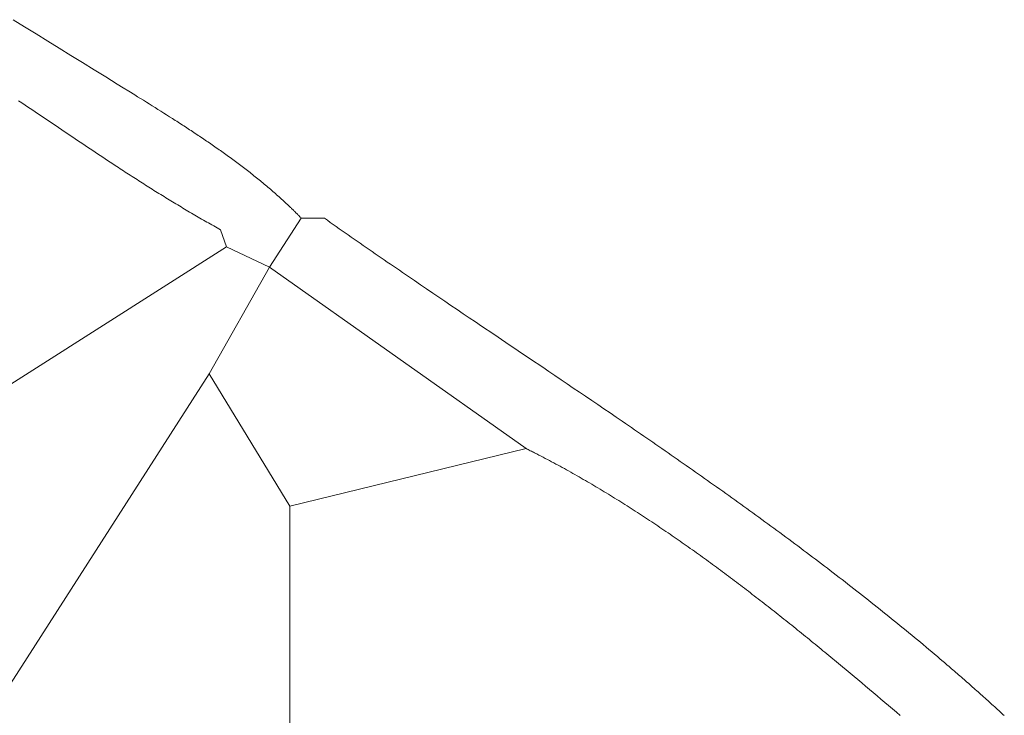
# Model space of a CAD drawing. Header units: millimetres. Extents: x -97041 to 284557, y -33528 to 335809.
# Tile 36 of 37: x 124543 to 174745, y 172887 to 208374. Entities that reach past the tile are written whole.
import ezdxf

# ---------------------------------------------------------------- set-up
doc = ezdxf.new("R2010")
doc.units = ezdxf.units.MM
doc.layers.add('GREEN', color=3, linetype='Continuous', lineweight=18)

msp = doc.modelspace()

# ---------------------------------------------------------------- linework, layer by layer
at = {"layer": 'GREEN'}
for points in [[(124201.73, 208373.824), (124791.157, 208010.338), (125380.845, 207646.605), (125970.825, 207282.57), (126561.131, 206918.18), (127151.794, 206553.378), (127742.847, 206188.11), (128334.322, 205822.321), (128926.251, 205455.957), (129518.667, 205088.962), (129815.067, 204905.21), (130111.601, 204721.281), (130408.249, 204537.153), (130556.58, 204444.991), (130704.893, 204352.75), (130853.17, 204260.417), (131001.393, 204167.981), (131149.545, 204075.432), (131297.607, 203982.758), (131445.562, 203889.948), (131593.394, 203796.99), (131741.083, 203703.874), (131888.612, 203610.587), (132035.964, 203517.12), (132183.121, 203423.459), (132330.066, 203329.596), (132403.453, 203282.584), (132476.78, 203235.517), (132550.045, 203188.393), (132623.246, 203141.212), (132696.381, 203093.971), (132769.447, 203046.67), (132842.442, 202999.306), (132915.364, 202951.878), (132988.211, 202904.386), (133060.98, 202856.827), (133133.67, 202809.201), (133206.278, 202761.505), (133278.802, 202713.739), (133351.24, 202665.901), (133423.589, 202617.989), (133495.847, 202570.002), (133568.013, 202521.94), (133640.084, 202473.799), (133712.057, 202425.58), (133783.931, 202377.28), (133855.703, 202328.898), (133927.371, 202280.433), (133998.933, 202231.884), (134070.387, 202183.248), (134141.73, 202134.525), (134212.961, 202085.713), (134284.076, 202036.81), (134355.074, 201987.816), (134425.954, 201938.729), (134496.711, 201889.548), (134567.345, 201840.27), (134637.853, 201790.895), (134708.232, 201741.422), (134778.481, 201691.848), (134848.598, 201642.173), (134918.58, 201592.394), (134988.425, 201542.512), (135058.13, 201492.524), (135127.694, 201442.428), (135197.115, 201392.224), (135266.39, 201341.91), (135335.516, 201291.485), (135404.493, 201240.947), (135473.317, 201190.295), (135541.986, 201139.527), (135610.499, 201088.642), (135678.852, 201037.639), (135747.044, 200986.516), (135815.073, 200935.272), (135882.936, 200883.905), (135950.631, 200832.414), (136018.156, 200780.798), (136085.509, 200729.055), (136152.687, 200677.183), (136219.689, 200625.182), (136286.511, 200573.05), (136353.153, 200520.786), (136419.611, 200468.387), (136485.884, 200415.854), (136551.968, 200363.183), (136617.863, 200310.375), (136683.566, 200257.427), (136749.074, 200204.338), (136814.386, 200151.107), (136879.499, 200097.733), (136944.411, 200044.213), (137009.12, 199990.546), (137073.624, 199936.732), (137137.919, 199882.768), (137202.005, 199828.654), (137265.879, 199774.388), (137329.539, 199719.968), (137392.983, 199665.393), (137456.207, 199610.661), (137519.211, 199555.772), (137581.992, 199500.724), (137644.548, 199445.515), (137706.876, 199390.145), (137768.974, 199334.61), (137830.841, 199278.911), (137892.474, 199223.046), (137953.87, 199167.014), (138015.028, 199110.812), (138075.945, 199054.44), (138136.619, 198997.896), (138197.048, 198941.179), (138257.23, 198884.287), (138287.227, 198855.775), (138317.162, 198827.219), (138347.034, 198798.619), (138376.842, 198769.974), (138406.588, 198741.284), (138436.269, 198712.55), (138465.886, 198683.77), (138495.439, 198654.945), (138524.928, 198626.075), (138554.352, 198597.159), (138583.71, 198568.198), (138613.003, 198539.19), (138642.23, 198510.137), (138671.392, 198481.037), (138700.487, 198451.891), (138729.516, 198422.697), (138758.478, 198393.458), (138787.372, 198364.171), (138816.2, 198334.837), (138844.96, 198305.455), (138873.652, 198276.027), (138902.275, 198246.55)], [(135083.181, 196777.668), (134789.404, 197658.997), (134700.932, 197707.601), (134612.532, 197756.38), (134524.203, 197805.333), (134435.947, 197854.458), (134347.76, 197903.753), (134259.644, 197953.217), (134171.596, 198002.847), (134083.617, 198052.642), (133995.705, 198102.601), (133907.861, 198152.72), (133820.082, 198202.999), (133732.368, 198253.435), (133644.719, 198304.028), (133557.134, 198354.774), (133469.612, 198405.673), (133382.152, 198456.722), (133294.754, 198507.92), (133207.416, 198559.265), (133120.139, 198610.755), (133032.921, 198662.388), (132945.762, 198714.163), (132858.661, 198766.077), (132771.617, 198818.13), (132684.629, 198870.318), (132597.697, 198922.641), (132510.819, 198975.097), (132423.996, 199027.683), (132337.226, 199080.398), (132250.509, 199133.241), (132163.844, 199186.209), (132077.231, 199239.3), (131990.667, 199292.513), (131904.153, 199345.846), (131817.689, 199399.298), (131731.272, 199452.866), (131644.903, 199506.548), (131558.581, 199560.344), (131472.305, 199614.25), (131386.074, 199668.266), (131299.887, 199722.389), (131213.744, 199776.618), (131127.645, 199830.951), (131041.587, 199885.385), (130955.571, 199939.921), (130869.596, 199994.554), (130783.661, 200049.284), (130697.766, 200104.11), (130611.909, 200159.028), (130526.089, 200214.038), (130440.307, 200269.137), (130354.561, 200324.324), (130268.851, 200379.597), (130183.176, 200434.954), (130097.534, 200490.394), (130011.926, 200545.914), (129926.351, 200601.513), (129840.808, 200657.188), (129755.296, 200712.94), (129669.814, 200768.764), (129584.362, 200824.66), (129413.543, 200936.66), (129242.835, 201048.925), (129072.23, 201161.44), (128901.723, 201274.192), (128731.309, 201387.166), (128560.98, 201500.347), (128390.731, 201613.721), (128220.556, 201727.275), (128050.45, 201840.993), (127880.405, 201954.861), (127710.417, 202068.865), (127540.479, 202182.991), (127370.586, 202297.224), (127200.731, 202411.55), (126861.113, 202640.423), (126521.578, 202869.495), (125842.565, 203327.779), (125502.993, 203556.761), (125333.169, 203671.163), (125163.313, 203785.484), (124993.417, 203899.713), (124823.477, 204013.833), (124653.487, 204127.831), (124483.44, 204241.693)], [(138902.275, 198246.55), (137286.505, 195749.45)], [(138902.275, 198246.55), (140077.381, 198246.55), (140229.163, 198139.43), (140381.059, 198032.387), (140533.066, 197925.419), (140685.184, 197818.525), (140837.41, 197711.703), (140989.744, 197604.951), (141142.184, 197498.269), (141294.728, 197391.655), (141447.376, 197285.106), (141600.124, 197178.623), (141752.973, 197072.202), (141905.921, 196965.844), (142058.965, 196859.545), (142212.106, 196753.305), (142365.34, 196647.122), (142518.667, 196540.995), (142672.085, 196434.922), (142825.593, 196328.902), (142979.19, 196222.932), (143132.873, 196117.012), (143286.641, 196011.141), (143440.493, 195905.316), (143594.428, 195799.536), (143748.444, 195693.799), (143902.539, 195588.105), (144056.711, 195482.451), (144365.285, 195271.259), (144674.153, 195060.211), (144983.304, 194849.295), (145292.725, 194638.5), (145602.405, 194427.812), (145912.332, 194217.22), (146222.494, 194006.712), (146532.88, 193796.276), (146843.477, 193585.899), (147154.274, 193375.57), (147465.26, 193165.277), (147776.421, 192955.007), (148087.748, 192744.749), (148710.847, 192324.218), (149334.463, 191903.589), (149958.502, 191482.765), (150582.87, 191061.649), (151207.471, 190640.144), (151519.83, 190429.216), (151832.213, 190218.155), (152144.606, 190006.949), (152457, 189795.585), (152769.381, 189584.052), (153081.738, 189372.337), (153394.06, 189160.429), (153706.334, 188948.315), (154018.549, 188735.984), (154330.692, 188523.423), (154642.753, 188310.62), (154954.72, 188097.563), (155266.58, 187884.241), (155422.466, 187777.476), (155578.321, 187670.64), (155734.144, 187563.732), (155889.933, 187456.75), (156045.687, 187349.692), (156201.403, 187242.557), (156357.081, 187135.344), (156512.72, 187028.05), (156668.317, 186920.675), (156823.871, 186813.218), (156979.381, 186705.675), (157134.845, 186598.046), (157290.262, 186490.33), (157445.63, 186382.525), (157600.948, 186274.629), (157756.215, 186166.641), (157911.428, 186058.56), (158066.587, 185950.383), (158221.69, 185842.11), (158376.735, 185733.739), (158531.721, 185625.267), (158686.647, 185516.695), (158841.511, 185408.021), (158996.311, 185299.242), (159151.047, 185190.357), (159305.716, 185081.365), (159460.317, 184972.265), (159614.849, 184863.054), (159769.31, 184753.732), (159923.699, 184644.296), (160078.015, 184534.746), (160232.255, 184425.079), (160386.418, 184315.295), (160540.503, 184205.392), (160694.509, 184095.368), (160848.433, 183985.221), (161002.275, 183874.951), (161156.033, 183764.556), (161309.706, 183654.033), (161463.291, 183543.383), (161616.788, 183432.603), (161770.195, 183321.691), (161923.511, 183210.647), (162076.734, 183099.468), (162229.862, 182988.154), (162382.895, 182876.702), (162535.83, 182765.112), (162688.667, 182653.381), (162841.403, 182541.508), (162994.038, 182429.492), (163146.569, 182317.331), (163298.996, 182205.024), (163451.317, 182092.568), (163603.53, 181979.964), (163755.634, 181867.208), (163907.627, 181754.3), (164059.509, 181641.239), (164211.277, 181528.022), (164362.93, 181414.647), (164514.466, 181301.115), (164665.885, 181187.423), (164817.184, 181073.569), (164968.363, 180959.552), (165119.419, 180845.371), (165270.351, 180731.023), (165421.158, 180616.509), (165571.839, 180501.825), (165722.391, 180386.971), (165872.813, 180271.945), (166023.104, 180156.745), (166173.263, 180041.371), (166323.288, 179925.819), (166473.176, 179810.09), (166622.928, 179694.182), (166772.542, 179578.092), (166922.015, 179461.82), (167071.347, 179345.363), (167220.536, 179228.721), (167369.581, 179111.893), (167518.479, 178994.875), (167667.231, 178877.667), (167815.833, 178760.268), (167964.285, 178642.676), (168112.586, 178524.889), (168260.733, 178406.906), (168408.725, 178288.726), (168556.561, 178170.346), (168704.24, 178051.766), (168851.759, 177932.983), (168999.118, 177813.997), (169146.315, 177694.806), (169293.348, 177575.408), (169440.216, 177455.802), (169586.918, 177335.986), (169733.451, 177215.959), (169879.816, 177095.72), (170026.009, 176975.266), (170172.03, 176854.596), (170317.877, 176733.709), (170463.548, 176612.604), (170609.043, 176491.278), (170754.36, 176369.731), (170899.497, 176247.96), (171044.452, 176125.965), (171189.225, 176003.743), (171333.814, 175881.294), (171478.217, 175758.615), (171622.433, 175635.706), (171694.47, 175574.164), (171766.46, 175512.564), (171838.403, 175450.905), (171910.297, 175389.188), (171982.144, 175327.412), (172053.943, 175265.577), (172125.694, 175203.683), (172197.396, 175141.73), (172269.049, 175079.717), (172340.654, 175017.644), (172412.21, 174955.511), (172483.716, 174893.318), (172555.174, 174831.065), (172626.581, 174768.751), (172697.939, 174706.376), (172769.247, 174643.941), (172840.505, 174581.444), (172911.713, 174518.887), (172982.87, 174456.267), (173053.976, 174393.586), (173125.032, 174330.844), (173196.037, 174268.039), (173266.99, 174205.172), (173337.892, 174142.243), (173408.743, 174079.251), (173479.542, 174016.196), (173550.289, 173953.078), (173620.983, 173889.897), (173691.626, 173826.653), (173762.216, 173763.345), (173832.753, 173699.974), (173903.237, 173636.538), (173973.669, 173573.039), (174044.047, 173509.475), (174114.372, 173445.847), (174184.643, 173382.154), (174254.86, 173318.396), (174325.024, 173254.573), (174395.133, 173190.685), (174465.188, 173126.731), (174535.188, 173062.712), (174605.134, 172998.627), (174675.025, 172934.477), (174744.861, 172870.259)], [(135083.181, 196777.668), (122157.015, 188551.926)], [(137286.505, 195749.45), (135083.181, 196777.668)], [(137286.505, 195749.45), (134201.851, 190314.585)], [(150359.559, 186495.49), (137286.505, 195749.45)], [(134201.851, 190314.585), (107468.19, 148598.322)], [(134201.851, 190314.585), (138314.722, 183557.725)], [(150359.559, 186495.49), (138314.722, 183557.725)], [(169435.026, 172881.604), (169239.672, 173048.108), (169044.187, 173214.544), (168848.571, 173380.9), (168652.819, 173547.165), (168456.929, 173713.325), (168260.899, 173879.369), (168064.726, 174045.285), (167868.406, 174211.061), (167671.938, 174376.683), (167475.319, 174542.14), (167278.545, 174707.421), (167081.615, 174872.512), (166884.525, 175037.401), (166687.272, 175202.076), (166489.855, 175366.526), (166292.27, 175530.737), (166193.414, 175612.75), (166094.515, 175694.698), (165995.572, 175776.581), (165896.586, 175858.397), (165797.556, 175940.143), (165698.482, 176021.82), (165599.363, 176103.425), (165500.199, 176184.957), (165400.989, 176266.414), (165301.734, 176347.795), (165202.433, 176429.097), (165103.086, 176510.321), (165003.692, 176591.463), (164904.251, 176672.524), (164804.763, 176753.5), (164705.226, 176834.391), (164605.642, 176915.194), (164506.01, 176995.91), (164406.328, 177076.535), (164306.598, 177157.069), (164206.818, 177237.509), (164106.989, 177317.855), (164007.109, 177398.105), (163907.179, 177478.258), (163807.198, 177558.311), (163707.166, 177638.263), (163607.083, 177718.113), (163506.948, 177797.86), (163406.761, 177877.501), (163306.521, 177957.035), (163206.228, 178036.461), (163105.883, 178115.778), (163005.484, 178194.982), (162905.031, 178274.074), (162804.523, 178353.052), (162703.962, 178431.914), (162603.345, 178510.658), (162502.674, 178589.283), (162401.946, 178667.787), (162301.163, 178746.17), (162200.324, 178824.429), (162099.428, 178902.563), (161998.476, 178980.57), (161897.466, 179058.45), (161796.398, 179136.199), (161695.273, 179213.817), (161594.089, 179291.303), (161492.847, 179368.655), (161391.546, 179445.87), (161290.185, 179522.949), (161188.765, 179599.888), (161087.285, 179676.687), (160985.745, 179753.345), (160884.144, 179829.859), (160782.483, 179906.228), (160680.759, 179982.451), (160578.975, 180058.526), (160477.128, 180134.451), (160375.219, 180210.225), (160273.247, 180285.847), (160171.212, 180361.315), (160069.114, 180436.627), (159966.953, 180511.782), (159864.727, 180586.778), (159762.437, 180661.614), (159660.082, 180736.289), (159557.662, 180810.8), (159455.177, 180885.147), (159352.626, 180959.328), (159250.009, 181033.34), (159147.325, 181107.184), (159044.575, 181180.856), (158941.758, 181254.357), (158838.873, 181327.683), (158735.921, 181400.834), (158632.9, 181473.808), (158529.811, 181546.604), (158426.654, 181619.219), (158323.427, 181691.654), (158220.13, 181763.905), (158116.764, 181835.972), (158013.328, 181907.852), (157909.821, 181979.545), (157806.244, 182051.049), (157702.595, 182122.362), (157598.875, 182193.484), (157495.083, 182264.411), (157391.218, 182335.143), (157287.282, 182405.679), (157183.272, 182476.016), (157079.189, 182546.154), (156975.033, 182616.09), (156870.803, 182685.823), (156766.498, 182755.352), (156662.119, 182824.676), (156557.665, 182893.791), (156453.136, 182962.698), (156348.531, 183031.395), (156243.851, 183099.879), (156139.094, 183168.15), (156034.26, 183236.206), (155929.35, 183304.045), (155824.362, 183371.667), (155719.297, 183439.068), (155614.154, 183506.249), (155508.932, 183573.207), (155403.632, 183639.941), (155298.253, 183706.449), (155192.794, 183772.73), (155087.256, 183838.782), (154981.638, 183904.604), (154875.94, 183970.194), (154770.16, 184035.551), (154664.3, 184100.673), (154558.359, 184165.558), (154452.335, 184230.206), (154346.23, 184294.615), (154240.043, 184358.782), (154133.772, 184422.707), (154027.419, 184486.388), (153920.982, 184549.823), (153814.461, 184613.012), (153707.857, 184675.952), (153601.168, 184738.642), (153494.394, 184801.08), (153387.535, 184863.265), (153280.591, 184925.195), (153173.561, 184986.87), (153066.445, 185048.286), (152959.242, 185109.443), (152851.953, 185170.34), (152744.576, 185230.974), (152637.112, 185291.345), (152529.56, 185351.45), (152421.92, 185411.289), (152314.192, 185470.859), (152206.374, 185530.159), (152098.468, 185589.187), (151990.472, 185647.943), (151882.386, 185706.424), (151774.21, 185764.63), (151665.943, 185822.557), (151557.586, 185880.206), (151449.137, 185937.574), (151340.597, 185994.661), (151231.965, 186051.463), (151123.24, 186107.98), (151014.423, 186164.211), (150905.514, 186220.154), (150851.024, 186248.016), (150796.51, 186275.806), (150741.974, 186303.524), (150687.414, 186331.168), (150632.83, 186358.739), (150578.223, 186386.237), (150523.593, 186413.661), (150468.938, 186441.011), (150414.26, 186468.288), (150359.559, 186495.49)], [(138314.722, 183557.725), (138314.722, 172100.442)]]:
    msp.add_lwpolyline(points, dxfattribs=at)

doc.saveas('drawing.dxf')
